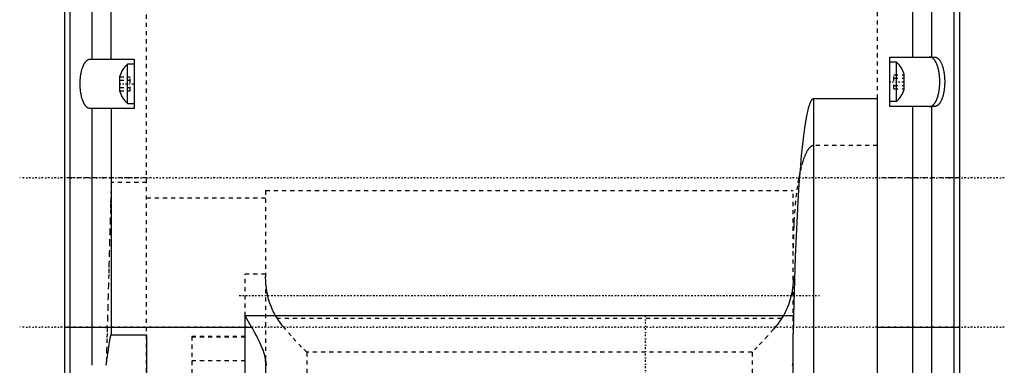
# Model space of a CAD drawing. Extents: x -128 to 128, y -5 to 906.
# Tile 10 of 22: x -120 to 120, y 396 to 480. Entities that reach past the tile are written whole.
import ezdxf

# ---------------------------------------------------------------- set-up
doc = ezdxf.new("R2010")
doc.units = 0
doc.linetypes.add('CENTER', pattern=[1.5, 0.45, -0.5, 0.05, -0.5])
doc.linetypes.add('DASHED', pattern=[2, 1, -1])
for name, color, linetype in [('AM_0', 7, 'CONTINUOUS'), ('AM_3', 7, 'DASHED'), ('AM_7', 7, 'CENTER')]:
    doc.layers.add(name, color=color, linetype=linetype)

msp = doc.modelspace()

# ---------------------------------------------------------------- linework, layer by layer
at = {"layer": 'AM_0', "color": 7, "linetype": 'CONTINUOUS'}
for p, q in [((-107.57, 282.48), (-107.57, 770.02)), ((107.57, 770.02), (107.57, 282.48)), ((-109, 762.6), (-109, 289.9)), ((109, 762.6), (109, 289.9)), ((97.6, 471), (97.6, 569)), ((102.24, 471), (102.24, 569)), ((-102.24, 470.5), (-102.24, 534)), ((-97.6, 470.5), (-97.6, 534)), ((-102.78, 470.5), (-92, 470.5)), ((-92, 470.5), (-92, 458.5)), ((92, 471), (102.98, 471)), ((92, 459), (92, 471)), ((-92, 469.25), (-93.65, 469.25)), ((-93.65, 459.75), (-93.65, 469.25)), ((93.65, 469.75), (92, 469.75)), ((93.65, 460.25), (93.65, 469.75)), ((-95.5, 462.62), (-95.5, 466.38)), ((95.5, 463.12), (95.5, 466.88)), ((73.5, 266), (73.5, 460.94)), ((73.5, 460.94), (89, 460.94)), ((89, 334.46), (89, 460.94)), ((-92, 458.5), (-102.78, 458.5)), ((-102.24, 396), (-102.24, 458.5)), ((-97.6, 458.5), (-97.6, 403.45)), ((-93.65, 459.75), (-92, 459.75)), ((92, 460.25), (93.65, 460.25)), ((102.98, 459), (92, 459)), ((97.6, 360.7), (97.6, 459)), ((102.24, 360.7), (102.24, 459)), ((-63.42, 405.25), (-65, 408)), ((-65, 344.77), (-65, 408)), ((68.67, 408), (-65, 408)), ((-109, 405.25), (-63.34, 405.25)), ((-97.6, 403.45), (-89, 403.45)), ((-89, 403.45), (-89, 378.6)), ((89, 405.25), (109, 405.25)), ((68.5, 271), (68.5, 402.76)), ((-60, 397.29), (-60, 376.02))]:
    msp.add_line(p, q, dxfattribs=at)
for points in [[(-102.78, 458.5, 0), (-102.82, 458.5, 0), (-102.89, 458.51, 0), (-102.96, 458.52, 0), (-102.99, 458.52, 0), (-103.03, 458.53, 0), (-103.1, 458.55, 0), (-103.17, 458.58, 0), (-103.24, 458.61, 0), (-103.3, 458.64, 0), (-103.37, 458.68, 0), (-103.41, 458.7, 0), (-103.44, 458.73, 0), (-103.51, 458.78, 0), (-103.57, 458.83, 0), (-103.64, 458.89, 0), (-103.7, 458.96, 0), (-103.77, 459.03, 0), (-103.8, 459.06, 0), (-103.83, 459.1, 0), (-103.89, 459.18, 0), (-103.95, 459.26, 0), (-103.98, 459.3, 0), (-104.01, 459.35, 0), (-104.07, 459.44, 0), (-104.13, 459.54, 0), (-104.16, 459.59, 0), (-104.19, 459.64, 0), (-104.24, 459.74, 0), (-104.3, 459.85, 0), (-104.35, 459.96, 0), (-104.4, 460.08, 0), (-104.46, 460.2, 0), (-104.48, 460.26, 0), (-104.5, 460.32, 0), (-104.55, 460.45, 0), (-104.6, 460.58, 0), (-104.64, 460.71, 0), (-104.69, 460.85, 0), (-104.73, 460.99, 0), (-104.75, 461.06, 0), (-104.77, 461.13, 0), (-104.81, 461.28, 0), (-104.84, 461.42, 0), (-104.88, 461.58, 0), (-104.91, 461.73, 0), (-104.94, 461.89, 0), (-104.96, 461.96, 0), (-104.97, 462.04, 0), (-105, 462.2, 0), (-105.03, 462.37, 0), (-105.05, 462.53, 0), (-105.07, 462.7, 0), (-105.09, 462.86, 0), (-105.1, 462.95, 0), (-105.11, 463.03, 0), (-105.13, 463.2, 0), (-105.14, 463.37, 0), (-105.15, 463.54, 0), (-105.16, 463.72, 0), (-105.17, 463.89, 0), (-105.17, 463.98, 0), (-105.18, 464.06, 0), (-105.18, 464.24, 0), (-105.18, 464.41, 0), (-105.18, 464.5, 0), (-105.18, 464.59, 0), (-105.18, 464.76, 0), (-105.18, 464.94, 0), (-105.17, 465.02, 0), (-105.17, 465.11, 0), (-105.16, 465.28, 0), (-105.15, 465.46, 0), (-105.14, 465.63, 0), (-105.13, 465.8, 0), (-105.11, 465.97, 0), (-105.1, 466.05, 0), (-105.09, 466.14, 0), (-105.07, 466.3, 0), (-105.05, 466.47, 0), (-105.03, 466.63, 0), (-105, 466.8, 0), (-104.97, 466.96, 0), (-104.96, 467.04, 0), (-104.94, 467.11, 0), (-104.91, 467.27, 0), (-104.88, 467.42, 0), (-104.84, 467.58, 0), (-104.81, 467.72, 0), (-104.77, 467.87, 0), (-104.75, 467.94, 0), (-104.73, 468.01, 0), (-104.69, 468.15, 0), (-104.64, 468.29, 0), (-104.6, 468.42, 0), (-104.55, 468.55, 0), (-104.5, 468.68, 0), (-104.48, 468.74, 0), (-104.46, 468.8, 0), (-104.4, 468.92, 0), (-104.35, 469.04, 0), (-104.3, 469.15, 0), (-104.24, 469.26, 0), (-104.19, 469.36, 0), (-104.16, 469.41, 0), (-104.13, 469.46, 0), (-104.07, 469.56, 0), (-104.01, 469.65, 0), (-103.98, 469.7, 0), (-103.95, 469.74, 0), (-103.89, 469.82, 0), (-103.83, 469.9, 0), (-103.8, 469.94, 0), (-103.77, 469.97, 0), (-103.7, 470.04, 0), (-103.64, 470.11, 0), (-103.57, 470.17, 0), (-103.51, 470.22, 0), (-103.44, 470.27, 0), (-103.41, 470.3, 0), (-103.37, 470.32, 0), (-103.3, 470.36, 0), (-103.24, 470.39, 0), (-103.17, 470.42, 0), (-103.1, 470.45, 0), (-103.03, 470.47, 0), (-102.99, 470.48, 0), (-102.96, 470.48, 0), (-102.89, 470.49, 0), (-102.82, 470.5, 0), (-102.78, 470.5, 0)], [(102.98, 471, 0), (103.02, 471, 0), (103.09, 470.99, 0), (103.16, 470.98, 0), (103.19, 470.98, 0), (103.23, 470.97, 0), (103.3, 470.95, 0), (103.37, 470.92, 0), (103.44, 470.89, 0), (103.5, 470.86, 0), (103.57, 470.82, 0), (103.61, 470.8, 0), (103.64, 470.77, 0), (103.71, 470.72, 0), (103.77, 470.67, 0), (103.84, 470.61, 0), (103.9, 470.54, 0), (103.97, 470.47, 0), (104, 470.44, 0), (104.03, 470.4, 0), (104.09, 470.32, 0), (104.15, 470.24, 0), (104.18, 470.2, 0), (104.21, 470.15, 0), (104.27, 470.06, 0), (104.33, 469.96, 0), (104.36, 469.91, 0), (104.39, 469.86, 0), (104.44, 469.76, 0), (104.5, 469.65, 0), (104.55, 469.54, 0), (104.6, 469.42, 0), (104.66, 469.3, 0), (104.68, 469.24, 0), (104.7, 469.18, 0), (104.75, 469.05, 0), (104.8, 468.92, 0), (104.84, 468.79, 0), (104.89, 468.65, 0), (104.93, 468.51, 0), (104.95, 468.44, 0), (104.97, 468.37, 0), (105.01, 468.22, 0), (105.04, 468.08, 0), (105.08, 467.92, 0), (105.11, 467.77, 0), (105.14, 467.61, 0), (105.16, 467.54, 0), (105.17, 467.46, 0), (105.2, 467.3, 0), (105.23, 467.13, 0), (105.25, 466.97, 0), (105.27, 466.8, 0), (105.29, 466.64, 0), (105.3, 466.55, 0), (105.31, 466.47, 0), (105.33, 466.3, 0), (105.34, 466.13, 0), (105.35, 465.96, 0), (105.36, 465.78, 0), (105.37, 465.61, 0), (105.37, 465.52, 0), (105.38, 465.44, 0), (105.38, 465.26, 0), (105.38, 465.09, 0), (105.38, 465, 0), (105.38, 464.91, 0), (105.38, 464.74, 0), (105.38, 464.56, 0), (105.37, 464.48, 0), (105.37, 464.39, 0), (105.36, 464.22, 0), (105.35, 464.04, 0), (105.34, 463.87, 0), (105.33, 463.7, 0), (105.31, 463.53, 0), (105.3, 463.45, 0), (105.29, 463.36, 0), (105.27, 463.2, 0), (105.25, 463.03, 0), (105.23, 462.87, 0), (105.2, 462.7, 0), (105.17, 462.54, 0), (105.16, 462.46, 0), (105.14, 462.39, 0), (105.11, 462.23, 0), (105.08, 462.08, 0), (105.04, 461.92, 0), (105.01, 461.78, 0), (104.97, 461.63, 0), (104.95, 461.56, 0), (104.93, 461.49, 0), (104.89, 461.35, 0), (104.84, 461.21, 0), (104.8, 461.08, 0), (104.75, 460.95, 0), (104.7, 460.82, 0), (104.68, 460.76, 0), (104.66, 460.7, 0), (104.6, 460.58, 0), (104.55, 460.46, 0), (104.5, 460.35, 0), (104.44, 460.24, 0), (104.39, 460.14, 0), (104.36, 460.09, 0), (104.33, 460.04, 0), (104.27, 459.94, 0), (104.21, 459.85, 0), (104.18, 459.8, 0), (104.15, 459.76, 0), (104.09, 459.68, 0), (104.03, 459.6, 0), (104, 459.56, 0), (103.97, 459.53, 0), (103.9, 459.46, 0), (103.84, 459.39, 0), (103.77, 459.33, 0), (103.71, 459.28, 0), (103.64, 459.23, 0), (103.61, 459.2, 0), (103.57, 459.18, 0), (103.5, 459.14, 0), (103.44, 459.11, 0), (103.37, 459.08, 0), (103.3, 459.05, 0), (103.23, 459.03, 0), (103.19, 459.02, 0), (103.16, 459.02, 0), (103.09, 459.01, 0), (103.02, 459, 0), (102.98, 459, 0)], [(68.67, 408, 0), (69.07, 422.5, 0), (69.79, 437.39, 0), (70.05, 441.12, 0), (70.32, 444.57, 0), (70.46, 446.19, 0), (70.61, 447.73, 0), (70.91, 450.58, 0), (71.23, 453.11, 0), (71.56, 455.31, 0), (71.9, 457.15, 0), (72.1, 458.06, 0), (72.16, 458.3, 0), (72.21, 458.53, 0), (72.24, 458.64, 0), (72.27, 458.75, 0), (72.33, 458.96, 0), (72.39, 459.15, 0), (72.42, 459.25, 0), (72.45, 459.34, 0), (72.51, 459.52, 0), (72.57, 459.68, 0), (72.6, 459.76, 0), (72.63, 459.84, 0), (72.69, 459.99, 0), (72.75, 460.12, 0), (72.81, 460.25, 0), (72.87, 460.36, 0), (72.93, 460.47, 0), (72.96, 460.52, 0), (72.99, 460.56, 0), (73.05, 460.65, 0), (73.08, 460.69, 0), (73.09, 460.7, 0), (73.1, 460.71, 0), (73.11, 460.72, 0), (73.11, 460.73, 0), (73.12, 460.74, 0), (73.13, 460.75, 0), (73.14, 460.76, 0), (73.15, 460.77, 0), (73.16, 460.78, 0), (73.17, 460.78, 0), (73.17, 460.79, 0), (73.18, 460.8, 0), (73.19, 460.81, 0), (73.2, 460.81, 0), (73.21, 460.82, 0), (73.22, 460.83, 0), (73.23, 460.83, 0), (73.23, 460.84, 0), (73.24, 460.85, 0), (73.25, 460.85, 0), (73.26, 460.86, 0), (73.27, 460.87, 0), (73.28, 460.87, 0), (73.29, 460.88, 0), (73.29, 460.88, 0), (73.3, 460.89, 0), (73.31, 460.89, 0), (73.32, 460.89, 0), (73.32, 460.9, 0), (73.33, 460.9, 0), (73.34, 460.91, 0), (73.35, 460.91, 0), (73.35, 460.91, 0), (73.36, 460.91, 0), (73.37, 460.92, 0), (73.38, 460.92, 0), (73.39, 460.92, 0), (73.4, 460.93, 0), (73.41, 460.93, 0), (73.41, 460.93, 0), (73.42, 460.93, 0), (73.43, 460.93, 0), (73.44, 460.94, 0), (73.45, 460.94, 0), (73.46, 460.94, 0), (73.47, 460.94, 0), (73.47, 460.94, 0), (73.48, 460.94, 0), (73.49, 460.94, 0), (73.5, 460.94, 0)], [(68.5, 402.76, 0), (68.5, 402.9, 0), (68.5, 403.18, 0), (68.51, 403.46, 0), (68.51, 403.6, 0), (68.52, 403.75, 0), (68.52, 404.03, 0), (68.54, 404.32, 0), (68.55, 404.61, 0), (68.56, 404.9, 0), (68.57, 405.19, 0), (68.58, 405.34, 0), (68.59, 405.49, 0), (68.6, 405.78, 0), (68.61, 406.08, 0), (68.62, 406.37, 0), (68.64, 406.67, 0), (68.65, 406.97, 0), (68.65, 407.11, 0), (68.66, 407.26, 0), (68.66, 407.56, 0), (68.67, 407.85, 0), (68.67, 408, 0)], [(-98.84, 396, 0), (-98.66, 397.28, 0), (-98.31, 399.77, 0), (-98.1, 401.18, 0), (-98.03, 401.61, 0), (-97.96, 402.04, 0), (-97.92, 402.26, 0), (-97.89, 402.47, 0), (-97.81, 402.88, 0), (-97.76, 403.11, 0), (-97.74, 403.17, 0), (-97.72, 403.24, 0), (-97.71, 403.28, 0), (-97.71, 403.28, 0), (-97.7, 403.29, 0), (-97.7, 403.31, 0), (-97.7, 403.31, 0), (-97.69, 403.32, 0), (-97.69, 403.33, 0), (-97.68, 403.34, 0), (-97.68, 403.35, 0), (-97.68, 403.36, 0), (-97.67, 403.37, 0), (-97.67, 403.38, 0), (-97.67, 403.38, 0), (-97.66, 403.39, 0), (-97.66, 403.4, 0), (-97.65, 403.41, 0), (-97.65, 403.41, 0), (-97.64, 403.42, 0), (-97.64, 403.42, 0), (-97.64, 403.42, 0), (-97.64, 403.42, 0), (-97.64, 403.42, 0), (-97.64, 403.42, 0), (-97.64, 403.42, 0), (-97.64, 403.43, 0), (-97.64, 403.43, 0), (-97.63, 403.43, 0), (-97.63, 403.43, 0), (-97.63, 403.43, 0), (-97.63, 403.43, 0), (-97.63, 403.43, 0), (-97.63, 403.43, 0), (-97.63, 403.43, 0), (-97.63, 403.44, 0), (-97.63, 403.44, 0), (-97.63, 403.44, 0), (-97.62, 403.44, 0), (-97.62, 403.44, 0), (-97.62, 403.44, 0), (-97.62, 403.44, 0), (-97.62, 403.44, 0), (-97.62, 403.44, 0), (-97.62, 403.44, 0), (-97.61, 403.44, 0), (-97.61, 403.44, 0), (-97.61, 403.44, 0), (-97.61, 403.45, 0), (-97.61, 403.45, 0), (-97.61, 403.45, 0), (-97.6, 403.45, 0), (-97.6, 403.45, 0), (-97.6, 403.45, 0), (-97.6, 403.45, 0)], [(-60, 396.96, 0), (-60, 397.14, 0), (-60.03, 397.51, 0), (-60.09, 397.88, 0), (-60.13, 398.07, 0), (-60.17, 398.27, 0), (-60.28, 398.68, 0), (-60.41, 399.11, 0), (-60.56, 399.56, 0), (-60.74, 400.02, 0), (-60.94, 400.51, 0), (-61.05, 400.75, 0), (-61.17, 401.01, 0), (-61.41, 401.53, 0), (-61.66, 402.04, 0), (-61.92, 402.56, 0), (-62.18, 403.06, 0), (-62.44, 403.56, 0), (-62.57, 403.81, 0), (-62.7, 404.06, 0), (-62.96, 404.54, 0), (-63.22, 405.01, 0), (-63.34, 405.25, 0)], [(-60, 397.29, 0), (-60, 397.24, 0), (-60, 397.13, 0), (-59.99, 397.04, 0), (-59.99, 396.99, 0), (-59.99, 396.94, 0), (-59.98, 396.84, 0), (-59.97, 396.74, 0), (-59.96, 396.65, 0), (-59.95, 396.56, 0), (-59.94, 396.46, 0), (-59.93, 396.42, 0), (-59.92, 396.37, 0), (-59.91, 396.28, 0), (-59.89, 396.19, 0), (-59.87, 396.11, 0), (-59.85, 396.02, 0), (-59.82, 395.94, 0)], [(68.32, 395.94, 0), (68.35, 396.02, 0), (68.37, 396.11, 0), (68.39, 396.19, 0), (68.41, 396.28, 0), (68.42, 396.37, 0), (68.43, 396.42, 0), (68.44, 396.46, 0), (68.45, 396.56, 0), (68.46, 396.65, 0), (68.47, 396.74, 0), (68.48, 396.84, 0), (68.49, 396.94, 0), (68.49, 396.99, 0), (68.49, 397.04, 0), (68.5, 397.13, 0), (68.5, 397.24, 0), (68.5, 397.29, 0)]]:
    msp.add_polyline3d(points, dxfattribs=at)
for centre, start, end in [((-89.96, 464.84), 129.8595, 164.4339), ((89.96, 465.34), 15.5661, 50.1405), ((89.96, 464.66), 309.8595, 344.4339), ((-89.96, 464.16), 195.5661, 230.1405)]:
    msp.add_arc(centre, 5.75, start, end, dxfattribs=at)
at = {"layer": 'AM_3', "color": 6, "linetype": 'DASHED'}
for p, q in [((-89, 362.34), (-89, 717.07)), ((89, 460.94), (89, 675.18)), ((102.24, 470.89), (102.24, 471)), ((-95.5, 466.23), (-93, 466.23)), ((-95.5, 465.37), (-93, 465.37)), ((-93, 462.77), (-93, 466.23)), ((93, 466.73), (95.5, 466.73)), ((93, 463.27), (93, 466.73)), ((93, 465.87), (95.5, 465.87)), ((-95.5, 463.63), (-93, 463.63)), ((93, 464.13), (95.5, 464.13)), ((93, 463.27), (95.5, 463.27)), ((-95.5, 462.77), (-93, 462.77)), ((102.24, 459), (102.24, 459.11)), ((89, 449.49), (73.5, 449.49)), ((-89, 441.6), (-109, 441.6)), ((109, 441.6), (89, 441.6)), ((-89, 440.5), (-97.6, 440.5)), ((-60, 436.7), (-89, 436.7)), ((-60, 438.5), (-60, 397.29)), ((-60, 438.5), (68.5, 438.5)), ((68.5, 402.76), (68.5, 438.5)), ((-60, 418.21), (-65, 418.21)), ((-65, 376.02), (-65, 418.21)), ((65.65, 407.39), (-57.15, 407.39)), ((-78, 403.04), (-78, 393.43)), ((-65, 403.04), (-78, 403.04)), ((-78, 402.92), (-65, 402.92)), ((58.5, 399.17), (-50, 399.17)), ((-50, 399.17), (-50, 393)), ((58.5, 399.17), (58.5, 393)), ((-78, 397.19), (-65, 397.19))]:
    msp.add_line(p, q, dxfattribs=at)
for points in [[(102.24, 470.89, 0), (102.23, 470.9, 0), (102.2, 470.91, 0), (102.17, 470.92, 0), (102.16, 470.92, 0), (102.15, 470.93, 0), (102.12, 470.94, 0), (102.09, 470.95, 0), (102.05, 470.96, 0), (102.02, 470.96, 0), (101.99, 470.97, 0), (101.97, 470.97, 0), (101.95, 470.98, 0), (101.91, 470.98, 0), (101.88, 470.99, 0), (101.84, 470.99, 0), (101.8, 470.99, 0), (101.75, 471, 0), (101.73, 471, 0), (101.71, 471, 0), (101.67, 471, 0), (101.62, 471, 0), (101.6, 471, 0)], [(102.24, 459.11, 0), (102.27, 459.13, 0), (102.33, 459.16, 0), (102.39, 459.2, 0), (102.42, 459.22, 0), (102.45, 459.24, 0), (102.51, 459.28, 0), (102.57, 459.33, 0), (102.63, 459.38, 0), (102.68, 459.44, 0), (102.74, 459.49, 0), (102.77, 459.53, 0), (102.79, 459.56, 0), (102.85, 459.62, 0), (102.9, 459.69, 0), (102.96, 459.77, 0), (103.01, 459.84, 0), (103.06, 459.92, 0), (103.09, 459.96, 0), (103.12, 460.01, 0), (103.17, 460.09, 0), (103.22, 460.18, 0), (103.24, 460.23, 0), (103.26, 460.28, 0), (103.31, 460.37, 0), (103.36, 460.47, 0), (103.38, 460.52, 0), (103.4, 460.57, 0), (103.45, 460.68, 0), (103.49, 460.79, 0), (103.53, 460.9, 0), (103.58, 461.01, 0), (103.62, 461.12, 0), (103.64, 461.18, 0), (103.66, 461.24, 0), (103.69, 461.36, 0), (103.73, 461.49, 0), (103.76, 461.61, 0), (103.8, 461.74, 0), (103.83, 461.87, 0), (103.85, 461.93, 0), (103.86, 462, 0), (103.89, 462.13, 0), (103.92, 462.27, 0), (103.95, 462.41, 0), (103.97, 462.55, 0), (104, 462.69, 0), (104.01, 462.76, 0), (104.02, 462.83, 0), (104.04, 462.97, 0), (104.06, 463.12, 0), (104.08, 463.26, 0), (104.1, 463.41, 0), (104.11, 463.56, 0), (104.12, 463.63, 0), (104.13, 463.71, 0), (104.14, 463.86, 0), (104.15, 464.01, 0), (104.16, 464.16, 0), (104.17, 464.31, 0), (104.17, 464.46, 0), (104.18, 464.54, 0), (104.18, 464.62, 0), (104.18, 464.77, 0), (104.18, 464.92, 0), (104.18, 465, 0), (104.18, 465.08, 0), (104.18, 465.23, 0), (104.18, 465.38, 0), (104.18, 465.46, 0), (104.17, 465.54, 0), (104.17, 465.69, 0), (104.16, 465.84, 0), (104.15, 465.99, 0), (104.14, 466.14, 0), (104.13, 466.29, 0), (104.12, 466.37, 0), (104.11, 466.44, 0), (104.1, 466.59, 0), (104.08, 466.74, 0), (104.06, 466.88, 0), (104.04, 467.03, 0), (104.02, 467.17, 0), (104.01, 467.24, 0), (104, 467.31, 0), (103.97, 467.45, 0), (103.95, 467.59, 0), (103.92, 467.73, 0), (103.89, 467.87, 0), (103.86, 468, 0), (103.85, 468.07, 0), (103.83, 468.13, 0), (103.8, 468.26, 0), (103.76, 468.39, 0), (103.73, 468.51, 0), (103.69, 468.64, 0), (103.66, 468.76, 0), (103.64, 468.82, 0), (103.62, 468.88, 0), (103.58, 468.99, 0), (103.53, 469.1, 0), (103.49, 469.21, 0), (103.45, 469.32, 0), (103.4, 469.43, 0), (103.38, 469.48, 0), (103.36, 469.53, 0), (103.31, 469.63, 0), (103.26, 469.72, 0), (103.24, 469.77, 0), (103.22, 469.82, 0), (103.17, 469.91, 0), (103.12, 469.99, 0), (103.09, 470.04, 0), (103.06, 470.08, 0), (103.01, 470.16, 0), (102.96, 470.23, 0), (102.9, 470.31, 0), (102.85, 470.38, 0), (102.79, 470.44, 0), (102.77, 470.47, 0), (102.74, 470.51, 0), (102.68, 470.56, 0), (102.63, 470.62, 0), (102.57, 470.67, 0), (102.51, 470.72, 0), (102.45, 470.76, 0), (102.42, 470.78, 0), (102.39, 470.8, 0), (102.33, 470.84, 0), (102.27, 470.87, 0), (102.24, 470.89, 0)], [(101.6, 459, 0), (101.62, 459, 0), (101.67, 459, 0), (101.71, 459, 0), (101.73, 459, 0), (101.75, 459, 0), (101.8, 459.01, 0), (101.84, 459.01, 0), (101.88, 459.01, 0), (101.91, 459.02, 0), (101.95, 459.02, 0), (101.97, 459.03, 0), (101.99, 459.03, 0), (102.02, 459.04, 0), (102.05, 459.04, 0), (102.09, 459.05, 0), (102.12, 459.06, 0), (102.15, 459.07, 0), (102.16, 459.08, 0), (102.17, 459.08, 0), (102.2, 459.09, 0), (102.23, 459.1, 0), (102.24, 459.11, 0)], [(73.5, 449.49, 0), (73.49, 449.49, 0), (73.48, 449.49, 0), (73.47, 449.49, 0), (73.46, 449.49, 0), (73.46, 449.49, 0), (73.45, 449.49, 0), (73.43, 449.49, 0), (73.42, 449.49, 0), (73.41, 449.49, 0), (73.4, 449.49, 0), (73.39, 449.49, 0), (73.38, 449.49, 0), (73.37, 449.48, 0), (73.36, 449.48, 0), (73.35, 449.48, 0), (73.34, 449.48, 0), (73.32, 449.48, 0), (73.32, 449.48, 0), (73.31, 449.48, 0), (73.3, 449.47, 0), (73.29, 449.47, 0), (73.28, 449.47, 0), (73.25, 449.46, 0), (73.17, 449.44, 0), (73.1, 449.41, 0), (73.03, 449.38, 0), (72.96, 449.34, 0), (72.88, 449.3, 0), (72.85, 449.28, 0), (72.81, 449.25, 0), (72.74, 449.2, 0), (72.67, 449.14, 0), (72.6, 449.08, 0), (72.52, 449.01, 0), (72.45, 448.94, 0), (72.42, 448.9, 0), (72.38, 448.86, 0), (72.31, 448.77, 0), (72.24, 448.69, 0), (72.21, 448.64, 0), (72.17, 448.59, 0), (72.1, 448.49, 0), (72.03, 448.39, 0), (72, 448.33, 0), (71.96, 448.28, 0), (71.89, 448.16, 0), (71.82, 448.04, 0), (71.76, 447.92, 0), (71.69, 447.79, 0), (71.62, 447.65, 0), (71.59, 447.58, 0), (71.55, 447.51, 0), (71.49, 447.37, 0), (71.42, 447.22, 0), (71.35, 447.07, 0), (71.29, 446.91, 0), (71.22, 446.74, 0), (71.19, 446.66, 0), (71.16, 446.57, 0), (71.1, 446.4, 0), (71.03, 446.22, 0), (70.81, 445.57, 0), (70.46, 444.31, 0), (70.12, 442.9, 0), (69.96, 442.15, 0), (69.81, 441.36, 0), (69.53, 439.68, 0), (69.28, 437.89, 0), (69.06, 435.99, 0), (68.88, 434.01, 0), (68.73, 431.96, 0), (68.67, 430.9, 0), (68.62, 429.84, 0), (68.54, 427.69, 0), (68.5, 425.51, 0), (68.5, 424.41, 0)], [(-97.6, 440.5, 0), (-97.6, 440.5, 0), (-97.6, 440.5, 0), (-97.6, 440.5, 0), (-97.6, 440.5, 0), (-97.6, 440.5, 0), (-97.6, 440.5, 0), (-97.6, 440.5, 0), (-97.6, 440.5, 0), (-97.6, 440.5, 0), (-97.6, 440.5, 0), (-97.6, 440.5, 0), (-97.6, 440.5, 0), (-97.6, 440.5, 0), (-97.6, 440.5, 0), (-97.6, 440.5, 0), (-97.6, 440.5, 0), (-97.6, 440.5, 0), (-97.6, 440.5, 0), (-97.6, 440.5, 0), (-97.6, 440.5, 0), (-97.6, 440.5, 0), (-97.6, 440.5, 0), (-97.6, 440.5, 0), (-97.6, 440.5, 0), (-97.6, 440.5, 0), (-97.6, 440.5, 0), (-97.6, 440.5, 0), (-97.6, 440.5, 0), (-97.6, 440.5, 0), (-97.6, 440.5, 0), (-97.6, 440.5, 0), (-97.6, 440.5, 0), (-97.6, 440.5, 0), (-97.6, 440.49, 0), (-97.6, 440.49, 0), (-97.6, 440.49, 0), (-97.6, 440.49, 0), (-97.6, 440.49, 0), (-97.6, 440.49, 0), (-97.6, 440.48, 0), (-97.6, 440.48, 0), (-97.6, 440.47, 0), (-97.61, 440.46, 0), (-97.61, 440.42, 0), (-97.61, 440.33, 0), (-97.62, 440.27, 0), (-97.62, 440.2, 0), (-97.62, 440.04, 0), (-97.63, 439.84, 0), (-97.66, 438.9, 0), (-97.72, 436.59, 0), (-97.76, 435.27, 0), (-97.79, 433.95, 0), (-97.87, 431.3, 0), (-97.94, 428.66, 0), (-98.01, 426.03, 0), (-98.08, 423.39, 0), (-98.15, 420.76, 0), (-98.19, 419.45, 0), (-98.22, 418.13, 0), (-98.3, 415.51, 0), (-98.37, 412.89, 0), (-98.44, 410.27, 0), (-98.51, 407.67, 0), (-98.58, 405.06, 0), (-98.62, 403.76, 0), (-98.65, 402.46, 0), (-98.72, 399.87, 0), (-98.79, 397.29, 0), (-98.83, 396, 0)], [(-57.15, 407.39, 0), (-57.3, 407.62, 0), (-57.6, 408.11, 0), (-57.88, 408.6, 0), (-58.01, 408.85, 0), (-58.14, 409.11, 0), (-58.38, 409.63, 0), (-58.61, 410.16, 0), (-58.82, 410.7, 0), (-59.02, 411.25, 0), (-59.19, 411.82, 0), (-59.27, 412.1, 0), (-59.35, 412.39, 0), (-59.49, 412.97, 0), (-59.62, 413.56, 0), (-59.73, 414.16, 0), (-59.82, 414.77, 0), (-59.89, 415.38, 0), (-59.92, 415.69, 0), (-59.94, 416.01, 0), (-59.98, 416.63, 0), (-60, 417.27, 0), (-60, 417.59, 0)], [(68.5, 417.59, 0), (68.5, 417.27, 0), (68.48, 416.63, 0), (68.44, 416, 0), (68.42, 415.69, 0), (68.39, 415.38, 0), (68.32, 414.77, 0), (68.23, 414.16, 0), (68.12, 413.56, 0), (67.99, 412.97, 0), (67.85, 412.39, 0), (67.77, 412.1, 0), (67.69, 411.81, 0), (67.51, 411.25, 0), (67.32, 410.7, 0), (67.11, 410.16, 0), (66.88, 409.63, 0), (66.64, 409.11, 0), (66.51, 408.85, 0), (66.38, 408.6, 0), (66.1, 408.1, 0), (65.8, 407.62, 0), (65.65, 407.39, 0)], [(-50, 399.17, 0), (-51.24, 400.44, 0), (-53.77, 403.14, 0), (-55.19, 404.78, 0), (-55.57, 405.25, 0), (-55.95, 405.72, 0), (-56.13, 405.96, 0), (-56.31, 406.2, 0), (-56.65, 406.67, 0), (-56.99, 407.15, 0), (-57.15, 407.39, 0)], [(65.65, 407.39, 0), (65.49, 407.15, 0), (65.15, 406.67, 0), (64.81, 406.2, 0), (64.63, 405.96, 0), (64.45, 405.72, 0), (64.07, 405.25, 0), (63.69, 404.78, 0), (62.27, 403.14, 0), (59.74, 400.44, 0), (58.5, 399.17, 0)]]:
    msp.add_polyline3d(points, dxfattribs=at)
at = {"layer": 'AM_7', "color": 4, "linetype": 'CENTER'}
for p, q in [((-95.68, 464.5), (-91.83, 464.5)), ((91.82, 465), (95.67, 465)), ((119.9, 441.6), (-119.9, 441.6)), ((-66.43, 413), (74.92, 413)), ((32.5, 386), (32.5, 408)), ((119.9, 405.25), (-119.9, 405.25))]:
    msp.add_line(p, q, dxfattribs=at)

doc.saveas('drawing.dxf')
